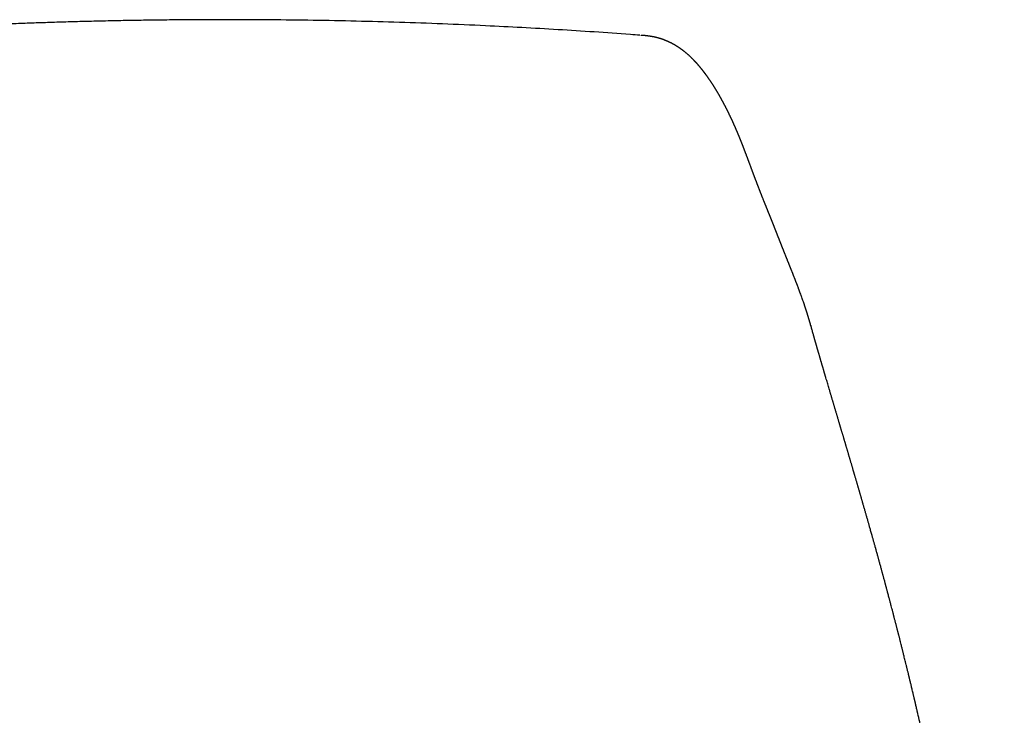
# Model space of a CAD drawing. Header units: millimetres. Extents: x 8 to 601, y 12 to 507.
# Tile 23 of 26: x 308 to 339, y 485 to 507. Entities that reach past the tile are written whole.
import ezdxf

# ---------------------------------------------------------------- set-up
doc = ezdxf.new("R2010")
doc.units = ezdxf.units.MM

msp = doc.modelspace()

# ---------------------------------------------------------------- linework, layer by layer
at = {"color": 7, "linetype": 'Continuous', "lineweight": 30}
for p, q in [((314.564, 506.885), (314.564, 506.885)), ((330.682, 502.939), (330.683, 502.936)), ((332.802, 497.331), (332.806, 497.317)), ((333.002, 496.632), (333.004, 496.627))]:
    msp.add_line(p, q, dxfattribs=at)
for points, knots in [([(314.564, 506.886), (314.377, 506.886), (313.97, 506.886), (313.345, 506.882), (312.691, 506.876), (312.045, 506.868), (311.408, 506.857), (310.789, 506.845), (310.19, 506.83), (309.61, 506.815), (309.038, 506.797), (308.472, 506.778), (307.892, 506.756), (307.298, 506.732), (306.691, 506.705), (306.094, 506.677), (305.504, 506.647), (304.924, 506.615), (304.353, 506.582), (303.79, 506.547), (303.236, 506.512), (302.691, 506.475), (302.155, 506.437), (301.797, 506.411), (301.618, 506.397), (301.614, 506.397)], [0, 0, 0, 0, 0.0431901, 0.0941941, 0.1445999, 0.1944069, 0.2436146, 0.2922225, 0.337503, 0.3822493, 0.4264612, 0.4701382, 0.5132801, 0.5607972, 0.6076468, 0.6538286, 0.6993423, 0.7441876, 0.7883641, 0.8318715, 0.8747098, 0.9168785, 0.9583776, 0.9992069, 1, 1, 1, 1]), ([(327.462, 506.399), (327.364, 506.407), (326.89, 506.444), (326.038, 506.502), (324.908, 506.575), (323.777, 506.639), (322.574, 506.7), (321.299, 506.755), (319.952, 506.803), (318.605, 506.84), (317.257, 506.866), (315.91, 506.883), (315.013, 506.885), (314.564, 506.886)], [0, 0, 0, 0, 0.022856, 0.110607, 0.198353, 0.286091, 0.373821, 0.478246, 0.582651, 0.687032, 0.791387, 0.89571, 1, 1, 1, 1]), ([(330.685, 502.94), (330.683, 502.946), (330.678, 502.958), (330.671, 502.977), (330.664, 502.995), (330.657, 503.013), (330.65, 503.029), (330.644, 503.044), (330.638, 503.059), (330.633, 503.072), (330.628, 503.084), (330.624, 503.094), (330.62, 503.104), (330.617, 503.113), (330.613, 503.123), (330.609, 503.132), (330.605, 503.141), (330.602, 503.15), (330.598, 503.159), (330.594, 503.169), (330.59, 503.179), (330.585, 503.191), (330.58, 503.203), (330.575, 503.216), (330.569, 503.23), (330.563, 503.245), (330.556, 503.261), (330.55, 503.275), (330.545, 503.289), (330.539, 503.302), (330.533, 503.316), (330.527, 503.33), (330.521, 503.346), (330.514, 503.361), (330.508, 503.376), (330.502, 503.39), (330.497, 503.401), (330.493, 503.411), (330.489, 503.421), (330.485, 503.43), (330.481, 503.439), (330.477, 503.449), (330.472, 503.459), (330.467, 503.471), (330.462, 503.483), (330.456, 503.496), (330.45, 503.509), (330.445, 503.522), (330.44, 503.534), (330.435, 503.545), (330.43, 503.556), (330.425, 503.566), (330.421, 503.577), (330.416, 503.588), (330.41, 503.6), (330.404, 503.615), (330.396, 503.633), (330.386, 503.653), (330.377, 503.674), (330.368, 503.694), (330.359, 503.714), (330.35, 503.734), (330.341, 503.753), (330.333, 503.77), (330.326, 503.786), (330.319, 503.8), (330.312, 503.814), (330.306, 503.828), (330.3, 503.84), (330.294, 503.854), (330.286, 503.87), (330.277, 503.888), (330.268, 503.907), (330.259, 503.926), (330.25, 503.946), (330.24, 503.965), (330.231, 503.983), (330.223, 504), (330.216, 504.014), (330.21, 504.027), (330.203, 504.041), (330.197, 504.054), (330.19, 504.067), (330.183, 504.081), (330.177, 504.094), (330.17, 504.107), (330.164, 504.118), (330.159, 504.128), (330.155, 504.136), (330.152, 504.142), (330.149, 504.149), (330.145, 504.156), (330.141, 504.163), (330.137, 504.171), (330.132, 504.181), (330.127, 504.191), (330.121, 504.202), (330.115, 504.213), (330.11, 504.224), (330.105, 504.234), (330.1, 504.243), (330.095, 504.252), (330.091, 504.26), (330.086, 504.27), (330.08, 504.281), (330.073, 504.293), (330.067, 504.305), (330.061, 504.317), (330.055, 504.327), (330.049, 504.337), (330.045, 504.346), (330.04, 504.354), (330.037, 504.361), (330.033, 504.367), (330.03, 504.374), (330.026, 504.381), (330.022, 504.389), (330.017, 504.397), (330.012, 504.405), (330.007, 504.415), (330.002, 504.424), (329.997, 504.434), (329.992, 504.442), (329.987, 504.45), (329.983, 504.458), (329.979, 504.465), (329.975, 504.472), (329.971, 504.48), (329.966, 504.488), (329.961, 504.498), (329.955, 504.508), (329.949, 504.519), (329.943, 504.53), (329.937, 504.54), (329.931, 504.549), (329.926, 504.558), (329.921, 504.566), (329.917, 504.574), (329.913, 504.581), (329.908, 504.589), (329.903, 504.598), (329.897, 504.608), (329.891, 504.618), (329.884, 504.63), (329.878, 504.641), (329.871, 504.651), (329.866, 504.66), (329.86, 504.669), (329.856, 504.677), (329.851, 504.684), (329.846, 504.692), (329.841, 504.701), (329.835, 504.711), (329.829, 504.72), (329.823, 504.73), (329.817, 504.74), (329.811, 504.75), (329.806, 504.759), (329.8, 504.767), (329.796, 504.774), (329.792, 504.781), (329.788, 504.787), (329.784, 504.794), (329.779, 504.801), (329.774, 504.809), (329.769, 504.817), (329.763, 504.826), (329.756, 504.837), (329.75, 504.847), (329.744, 504.857), (329.738, 504.865), (329.732, 504.874), (329.727, 504.883), (329.72, 504.893), (329.712, 504.905), (329.704, 504.917), (329.695, 504.931), (329.686, 504.944), (329.678, 504.956), (329.669, 504.969), (329.661, 504.981), (329.653, 504.993), (329.645, 505.004), (329.637, 505.016), (329.63, 505.026), (329.624, 505.035), (329.618, 505.044), (329.612, 505.052), (329.605, 505.062), (329.598, 505.072), (329.59, 505.083), (329.583, 505.093), (329.576, 505.103), (329.569, 505.113), (329.562, 505.122), (329.556, 505.131), (329.549, 505.14), (329.543, 505.149), (329.536, 505.158), (329.53, 505.166), (329.523, 505.175), (329.517, 505.184), (329.509, 505.194), (329.502, 505.204), (329.496, 505.213), (329.49, 505.22), (329.484, 505.228), (329.479, 505.234), (329.474, 505.241), (329.469, 505.247), (329.465, 505.253), (329.459, 505.26), (329.454, 505.267), (329.448, 505.275), (329.441, 505.283), (329.436, 505.29), (329.43, 505.297), (329.425, 505.304), (329.421, 505.309), (329.417, 505.314), (329.413, 505.319), (329.41, 505.322), (329.408, 505.326), (329.405, 505.329), (329.402, 505.333), (329.399, 505.337), (329.395, 505.342), (329.39, 505.347), (329.386, 505.353), (329.381, 505.359), (329.376, 505.365), (329.372, 505.37), (329.367, 505.376), (329.361, 505.383), (329.356, 505.39), (329.35, 505.397), (329.344, 505.404), (329.338, 505.411), (329.332, 505.418), (329.327, 505.424), (329.322, 505.43), (329.319, 505.434), (329.316, 505.437), (329.312, 505.441), (329.308, 505.446), (329.304, 505.451), (329.299, 505.457), (329.294, 505.462), (329.289, 505.468), (329.284, 505.474), (329.279, 505.48), (329.275, 505.485), (329.271, 505.49), (329.267, 505.494), (329.262, 505.499), (329.258, 505.504), (329.253, 505.51), (329.247, 505.516), (329.242, 505.522), (329.235, 505.529), (329.229, 505.536), (329.223, 505.543), (329.218, 505.549), (329.213, 505.554), (329.208, 505.559), (329.203, 505.565), (329.197, 505.571), (329.192, 505.577), (329.186, 505.583), (329.179, 505.59), (329.172, 505.597), (329.164, 505.605), (329.156, 505.614), (329.148, 505.622), (329.14, 505.631), (329.132, 505.639), (329.123, 505.648), (329.115, 505.656), (329.107, 505.664), (329.098, 505.673), (329.087, 505.684), (329.076, 505.695), (329.064, 505.706), (329.053, 505.716), (329.042, 505.727), (329.031, 505.737), (329.017, 505.75), (329, 505.765), (328.981, 505.783), (328.965, 505.797), (328.952, 505.808), (328.943, 505.816), (328.934, 505.824), (328.925, 505.832), (328.915, 505.84), (328.905, 505.849), (328.894, 505.858), (328.882, 505.867), (328.87, 505.877), (328.857, 505.888), (328.843, 505.898), (328.829, 505.909), (328.815, 505.92), (328.802, 505.93), (328.79, 505.939), (328.779, 505.947), (328.768, 505.955), (328.758, 505.962), (328.749, 505.969), (328.737, 505.977), (328.721, 505.989), (328.706, 505.999), (328.695, 506.007), (328.688, 506.011), (328.679, 506.017), (328.67, 506.023), (328.659, 506.03), (328.647, 506.038), (328.636, 506.045), (328.624, 506.052), (328.613, 506.059), (328.603, 506.066), (328.593, 506.072), (328.584, 506.077), (328.575, 506.082), (328.568, 506.087), (328.561, 506.091), (328.553, 506.096), (328.544, 506.101), (328.534, 506.107), (328.522, 506.113), (328.51, 506.12), (328.497, 506.127), (328.484, 506.134), (328.471, 506.141), (328.459, 506.147), (328.448, 506.153), (328.439, 506.158), (328.43, 506.162), (328.423, 506.165), (328.416, 506.169), (328.408, 506.173), (328.399, 506.177), (328.389, 506.182), (328.377, 506.188), (328.363, 506.194), (328.349, 506.201), (328.336, 506.207), (328.323, 506.212), (328.312, 506.217), (328.301, 506.222), (328.291, 506.226), (328.28, 506.231), (328.268, 506.235), (328.256, 506.24), (328.243, 506.245), (328.23, 506.251), (328.217, 506.255), (328.205, 506.26), (328.195, 506.263), (328.186, 506.267), (328.178, 506.27), (328.169, 506.273), (328.158, 506.276), (328.147, 506.28), (328.136, 506.284), (328.127, 506.287), (328.119, 506.289), (328.111, 506.292), (328.104, 506.294), (328.098, 506.296), (328.093, 506.297), (328.087, 506.299), (328.082, 506.301), (328.075, 506.303), (328.066, 506.305), (328.054, 506.309), (328.042, 506.312), (328.029, 506.316), (328.017, 506.319), (328.005, 506.322), (327.994, 506.325), (327.982, 506.328), (327.97, 506.331), (327.957, 506.334), (327.942, 506.337), (327.927, 506.341), (327.914, 506.344), (327.901, 506.346), (327.889, 506.349), (327.875, 506.351), (327.859, 506.354), (327.841, 506.358), (327.822, 506.361), (327.803, 506.364), (327.783, 506.367), (327.764, 506.37), (327.745, 506.373), (327.726, 506.375), (327.707, 506.378), (327.694, 506.379), (327.686, 506.38), (327.682, 506.381), (327.678, 506.381), (327.671, 506.382), (327.66, 506.383), (327.646, 506.385), (327.627, 506.387), (327.604, 506.389), (327.577, 506.391), (327.546, 506.394), (327.519, 506.396), (327.502, 506.397), (327.497, 506.397)], [0, 0, 0, 0, 0.003381, 0.007453, 0.011265, 0.014816, 0.018106, 0.021134, 0.024145, 0.026845, 0.029233, 0.031309, 0.033208, 0.035055, 0.036849, 0.038762, 0.040612, 0.042399, 0.04421, 0.046188, 0.048335, 0.050651, 0.053136, 0.05579, 0.058481, 0.061852, 0.065049, 0.068072, 0.07085, 0.073538, 0.076373, 0.079372, 0.082537, 0.085866, 0.089307, 0.091863, 0.094248, 0.096464, 0.09851, 0.100386, 0.102183, 0.104116, 0.106437, 0.108937, 0.111615, 0.114456, 0.117243, 0.119906, 0.122443, 0.124855, 0.127247, 0.129502, 0.131729, 0.13412, 0.136681, 0.139411, 0.143904, 0.148456, 0.152922, 0.157303, 0.161702, 0.166248, 0.170939, 0.174373, 0.177862, 0.181219, 0.184392, 0.187381, 0.190187, 0.192902, 0.196837, 0.201019, 0.205442, 0.209928, 0.214392, 0.218834, 0.223188, 0.22734, 0.230458, 0.233453, 0.236537, 0.239856, 0.242855, 0.246023, 0.249312, 0.252377, 0.255149, 0.257628, 0.25937, 0.260931, 0.262458, 0.264099, 0.265853, 0.267721, 0.270112, 0.272667, 0.275385, 0.278191, 0.280842, 0.283276, 0.285542, 0.287639, 0.289584, 0.291995, 0.294715, 0.297745, 0.301085, 0.303895, 0.306582, 0.309078, 0.311383, 0.31328, 0.315025, 0.316618, 0.318242, 0.320019, 0.321947, 0.324028, 0.326261, 0.328647, 0.33116, 0.333577, 0.335841, 0.337953, 0.339912, 0.34172, 0.343374, 0.345376, 0.347604, 0.350073, 0.352782, 0.355732, 0.358597, 0.361343, 0.363891, 0.366239, 0.368389, 0.37034, 0.372141, 0.374295, 0.37669, 0.379325, 0.382201, 0.385315, 0.388377, 0.391199, 0.39378, 0.39612, 0.39822, 0.400187, 0.402374, 0.404793, 0.407445, 0.410106, 0.412958, 0.415766, 0.418417, 0.420911, 0.42325, 0.425432, 0.42704, 0.428725, 0.43058, 0.432607, 0.434805, 0.437174, 0.439667, 0.442958, 0.445966, 0.448692, 0.451135, 0.453297, 0.45608, 0.459078, 0.46229, 0.466198, 0.470154, 0.473999, 0.477733, 0.481376, 0.485037, 0.488521, 0.492037, 0.495474, 0.498603, 0.501418, 0.503771, 0.506391, 0.509278, 0.512433, 0.51581, 0.519084, 0.522187, 0.525119, 0.528006, 0.530792, 0.533561, 0.536314, 0.539051, 0.541862, 0.544475, 0.547329, 0.550425, 0.553762, 0.556477, 0.559014, 0.561355, 0.563499, 0.565484, 0.567384, 0.569438, 0.571653, 0.574029, 0.576565, 0.579262, 0.581613, 0.583852, 0.585913, 0.587797, 0.589503, 0.591032, 0.592108, 0.593081, 0.594145, 0.595385, 0.596801, 0.598393, 0.60016, 0.602102, 0.60406, 0.605933, 0.60772, 0.609423, 0.611925, 0.614217, 0.616299, 0.618839, 0.621218, 0.62346, 0.625566, 0.627535, 0.628554, 0.62973, 0.631066, 0.63256, 0.634213, 0.636025, 0.637995, 0.639939, 0.642069, 0.643956, 0.645601, 0.647004, 0.648414, 0.650011, 0.65169, 0.653536, 0.655549, 0.657728, 0.659877, 0.662374, 0.6646, 0.666553, 0.668236, 0.6699, 0.671741, 0.673759, 0.675669, 0.677741, 0.680007, 0.682466, 0.68512, 0.687944, 0.690699, 0.693318, 0.696417, 0.699303, 0.701993, 0.704587, 0.707101, 0.71101, 0.714708, 0.718268, 0.721774, 0.725226, 0.728623, 0.731969, 0.737977, 0.743825, 0.749523, 0.752009, 0.75454, 0.75712, 0.759748, 0.762431, 0.765306, 0.76843, 0.771514, 0.774789, 0.778222, 0.781812, 0.785555, 0.789265, 0.792344, 0.795329, 0.79822, 0.80091, 0.803337, 0.805501, 0.8074, 0.812165, 0.816888, 0.818286, 0.819926, 0.821822, 0.823972, 0.826377, 0.828976, 0.831567, 0.834048, 0.83642, 0.838716, 0.840837, 0.842775, 0.84453, 0.846102, 0.847494, 0.848925, 0.850808, 0.852921, 0.855264, 0.857824, 0.860437, 0.863052, 0.865518, 0.867833, 0.86992, 0.871779, 0.873409, 0.87463, 0.875911, 0.877392, 0.879073, 0.880952, 0.883032, 0.885687, 0.888245, 0.890653, 0.892912, 0.894858, 0.896763, 0.898627, 0.900483, 0.902464, 0.904586, 0.906849, 0.909096, 0.91136, 0.913357, 0.915085, 0.916546, 0.917722, 0.919195, 0.920966, 0.923033, 0.924574, 0.926076, 0.927441, 0.928669, 0.929759, 0.930712, 0.931659, 0.932463, 0.933328, 0.934277, 0.935829, 0.937565, 0.939483, 0.941558, 0.943542, 0.945343, 0.946998, 0.948611, 0.950411, 0.952451, 0.95469, 0.956872, 0.958849, 0.960621, 0.962252, 0.964044, 0.966321, 0.968847, 0.971434, 0.973989, 0.97651, 0.978925, 0.981161, 0.983546, 0.985654, 0.987456, 0.987859, 0.988242, 0.988616, 0.989145, 0.989896, 0.99087, 0.992068, 0.99349, 0.995136, 0.997006, 0.999099, 1, 1, 1, 1]), ([(332.805, 497.324), (332.803, 497.33), (332.799, 497.344), (332.793, 497.365), (332.787, 497.385), (332.782, 497.403), (332.778, 497.417), (332.775, 497.429), (332.771, 497.442), (332.767, 497.457), (332.762, 497.474), (332.757, 497.491), (332.752, 497.508), (332.747, 497.524), (332.742, 497.54), (332.737, 497.558), (332.731, 497.578), (332.724, 497.602), (332.716, 497.627), (332.709, 497.651), (332.701, 497.676), (332.693, 497.701), (332.686, 497.725), (332.679, 497.747), (332.673, 497.766), (332.668, 497.781), (332.663, 497.795), (332.659, 497.809), (332.654, 497.825), (332.649, 497.841), (332.643, 497.857), (332.638, 497.874), (332.632, 497.893), (332.625, 497.913), (332.618, 497.935), (332.61, 497.957), (332.603, 497.981), (332.59, 498.018), (332.572, 498.072), (332.548, 498.14), (332.525, 498.206), (332.501, 498.272), (332.477, 498.338), (332.453, 498.404), (332.434, 498.455), (332.42, 498.491), (332.41, 498.517), (332.4, 498.544), (332.389, 498.572), (332.379, 498.599), (332.369, 498.624), (332.361, 498.647), (332.352, 498.668), (332.345, 498.688), (332.337, 498.707), (332.33, 498.726), (332.323, 498.745), (332.315, 498.766), (332.306, 498.787), (332.297, 498.81), (332.288, 498.834), (332.278, 498.859), (332.268, 498.885), (332.258, 498.91), (332.248, 498.935), (332.238, 498.96), (332.228, 498.984), (332.219, 499.009), (332.21, 499.032), (332.201, 499.053), (332.194, 499.072), (332.187, 499.09), (332.18, 499.106), (332.174, 499.121), (332.169, 499.134), (332.164, 499.147), (332.158, 499.161), (332.153, 499.175), (332.146, 499.191), (332.139, 499.208), (332.132, 499.226), (332.125, 499.244), (332.117, 499.263), (332.11, 499.282), (332.103, 499.299), (332.097, 499.315), (332.09, 499.331), (332.084, 499.346), (332.078, 499.361), (332.071, 499.378), (332.064, 499.397), (332.056, 499.417), (332.047, 499.438), (332.038, 499.461), (332.028, 499.487), (332.017, 499.515), (332.006, 499.543), (331.996, 499.568), (331.987, 499.59), (331.979, 499.609), (331.972, 499.626), (331.966, 499.642), (331.96, 499.659), (331.953, 499.675), (331.946, 499.693), (331.939, 499.712), (331.931, 499.73), (331.924, 499.748), (331.918, 499.765), (331.911, 499.782), (331.904, 499.8), (331.896, 499.819), (331.889, 499.838), (331.881, 499.858), (331.874, 499.876), (331.868, 499.891), (331.864, 499.903), (331.86, 499.913), (331.856, 499.923), (331.851, 499.934), (331.847, 499.945), (331.843, 499.957), (331.839, 499.967), (331.835, 499.976), (331.832, 499.985), (331.829, 499.992), (331.826, 499.999), (331.823, 500.007), (331.819, 500.017), (331.815, 500.028), (331.81, 500.041), (331.803, 500.057), (331.796, 500.075), (331.789, 500.093), (331.783, 500.109), (331.778, 500.123), (331.773, 500.134), (331.769, 500.145), (331.765, 500.155), (331.762, 500.164), (331.758, 500.174), (331.754, 500.184), (331.749, 500.196), (331.745, 500.208), (331.74, 500.221), (331.735, 500.233), (331.73, 500.245), (331.726, 500.255), (331.722, 500.265), (331.718, 500.276), (331.713, 500.287), (331.709, 500.299), (331.704, 500.311), (331.7, 500.321), (331.696, 500.331), (331.693, 500.339), (331.69, 500.346), (331.688, 500.352), (331.685, 500.358), (331.683, 500.366), (331.679, 500.374), (331.675, 500.384), (331.671, 500.395), (331.666, 500.407), (331.661, 500.419), (331.657, 500.43), (331.653, 500.44), (331.649, 500.45), (331.645, 500.46), (331.641, 500.47), (331.636, 500.481), (331.632, 500.493), (331.627, 500.504), (331.622, 500.517), (331.617, 500.53), (331.612, 500.544), (331.606, 500.557), (331.601, 500.57), (331.596, 500.583), (331.59, 500.596), (331.585, 500.611), (331.579, 500.625), (331.573, 500.64), (331.567, 500.654), (331.562, 500.668), (331.556, 500.681), (331.551, 500.694), (331.545, 500.707), (331.54, 500.722), (331.533, 500.737), (331.527, 500.754), (331.52, 500.771), (331.513, 500.788), (331.506, 500.804), (331.5, 500.82), (331.493, 500.836), (331.487, 500.852), (331.48, 500.869), (331.474, 500.884), (331.469, 500.897), (331.463, 500.911), (331.457, 500.925), (331.451, 500.942), (331.443, 500.959), (331.436, 500.977), (331.429, 500.996), (331.421, 501.015), (331.413, 501.035), (331.405, 501.055), (331.397, 501.076), (331.388, 501.097), (331.379, 501.12), (331.369, 501.143), (331.36, 501.166), (331.351, 501.191), (331.341, 501.215), (331.331, 501.24), (331.321, 501.265), (331.311, 501.291), (331.3, 501.318), (331.291, 501.342), (331.282, 501.364), (331.274, 501.384), (331.267, 501.403), (331.26, 501.421), (331.253, 501.437), (331.248, 501.451), (331.244, 501.461), (331.241, 501.47), (331.237, 501.479), (331.233, 501.489), (331.229, 501.5), (331.225, 501.511), (331.219, 501.527), (331.211, 501.547), (331.202, 501.57), (331.193, 501.593), (331.185, 501.613), (331.179, 501.63), (331.173, 501.644), (331.168, 501.657), (331.164, 501.67), (331.16, 501.681), (331.156, 501.69), (331.152, 501.699), (331.149, 501.708), (331.145, 501.717), (331.141, 501.728), (331.136, 501.741), (331.131, 501.754), (331.126, 501.769), (331.12, 501.784), (331.114, 501.799), (331.109, 501.813), (331.104, 501.827), (331.097, 501.844), (331.09, 501.864), (331.081, 501.885), (331.074, 501.906), (331.067, 501.925), (331.06, 501.942), (331.053, 501.96), (331.046, 501.979), (331.039, 501.998), (331.032, 502.016), (331.027, 502.029), (331.023, 502.04), (331.02, 502.048), (331.017, 502.057), (331.013, 502.067), (331.009, 502.077), (331.005, 502.089), (330.999, 502.103), (330.994, 502.118), (330.988, 502.134), (330.982, 502.151), (330.973, 502.172), (330.963, 502.2), (330.951, 502.231), (330.94, 502.262), (330.929, 502.292), (330.918, 502.321), (330.907, 502.349), (330.898, 502.374), (330.89, 502.396), (330.882, 502.416), (330.875, 502.435), (330.868, 502.454), (330.861, 502.472), (330.855, 502.488), (330.849, 502.504), (330.843, 502.52), (330.837, 502.537), (330.83, 502.556), (330.823, 502.575), (330.815, 502.594), (330.808, 502.614), (330.8, 502.635), (330.791, 502.657), (330.783, 502.678), (330.777, 502.695), (330.771, 502.71), (330.767, 502.721), (330.763, 502.732), (330.759, 502.742), (330.755, 502.752), (330.752, 502.761), (330.748, 502.772), (330.743, 502.784), (330.738, 502.796), (330.733, 502.81), (330.727, 502.826), (330.721, 502.842), (330.714, 502.86), (330.707, 502.878), (330.699, 502.898), (330.692, 502.917), (330.687, 502.93), (330.684, 502.936)], [0, 0, 0, 0, 0.0019096, 0.0044682, 0.0067057, 0.0086224, 0.0102864, 0.0115989, 0.0127609, 0.0149108, 0.0171569, 0.0194122, 0.0216375, 0.0236645, 0.0257613, 0.028078, 0.0306147, 0.0340473, 0.0374403, 0.0407836, 0.0440871, 0.0474443, 0.050878, 0.0542603, 0.0566179, 0.0587006, 0.0605528, 0.0625033, 0.0646186, 0.0668567, 0.0692522, 0.071651, 0.0739526, 0.0770718, 0.0800949, 0.0833003, 0.0867037, 0.0901431, 0.099355, 0.1096664, 0.1195074, 0.1281012, 0.1387157, 0.1486203, 0.157677, 0.1613431, 0.1652434, 0.1693821, 0.1737267, 0.1779027, 0.1818031, 0.1852284, 0.1884123, 0.1914496, 0.1943836, 0.1972142, 0.2002519, 0.2033679, 0.2067311, 0.2103414, 0.2141332, 0.2180507, 0.2220939, 0.226262, 0.2300992, 0.2340327, 0.2380624, 0.242041, 0.2457382, 0.2490931, 0.2521743, 0.2550188, 0.2577954, 0.2599828, 0.26214, 0.264267, 0.2664039, 0.268758, 0.2713106, 0.2741014, 0.27712, 0.28009, 0.2833685, 0.2864086, 0.2892103, 0.2918612, 0.2944414, 0.296951, 0.2994055, 0.3022682, 0.3053688, 0.3087074, 0.3122838, 0.3159823, 0.3206422, 0.3253429, 0.3300844, 0.3348186, 0.3382946, 0.3415086, 0.3444604, 0.347161, 0.34992, 0.3528008, 0.3558034, 0.3589709, 0.3623701, 0.365204, 0.3681815, 0.3713025, 0.3745171, 0.3775991, 0.3812263, 0.384603, 0.3877293, 0.3906493, 0.3924105, 0.3941147, 0.3958007, 0.3977031, 0.3998612, 0.4016623, 0.4035119, 0.4051519, 0.4065685, 0.4077618, 0.4088526, 0.4103327, 0.4120332, 0.4139373, 0.415833, 0.4190389, 0.4220148, 0.4249901, 0.4282381, 0.4302163, 0.4321667, 0.4340015, 0.4357207, 0.4373243, 0.4389055, 0.4407119, 0.4425773, 0.4446431, 0.4469051, 0.4490881, 0.4510273, 0.4527229, 0.4543525, 0.456141, 0.4581258, 0.4603067, 0.462158, 0.4639816, 0.4655846, 0.466966, 0.4681472, 0.4690979, 0.4700561, 0.4712451, 0.4726648, 0.4743151, 0.4761916, 0.4783679, 0.4803726, 0.4822056, 0.4838669, 0.485384, 0.487027, 0.4887543, 0.4906547, 0.4926588, 0.4945598, 0.4963442, 0.4988922, 0.5011871, 0.5034121, 0.5055977, 0.5077542, 0.5100761, 0.5124847, 0.5151063, 0.5177564, 0.5201884, 0.5224011, 0.5246601, 0.526932, 0.5292548, 0.5317673, 0.534526, 0.5375254, 0.5405609, 0.5435278, 0.5464261, 0.5492644, 0.5521451, 0.5550975, 0.5581054, 0.5608839, 0.5633293, 0.5654547, 0.5682081, 0.5712812, 0.5746699, 0.5780576, 0.5812458, 0.5850525, 0.5887885, 0.5925083, 0.5964513, 0.6006854, 0.6051273, 0.6096848, 0.6141841, 0.6186252, 0.6238037, 0.6287519, 0.6335578, 0.6386279, 0.6439899, 0.6494431, 0.6533494, 0.6572721, 0.6611949, 0.6648588, 0.6681739, 0.6711404, 0.6729418, 0.674629, 0.6764568, 0.6784662, 0.6806573, 0.6830299, 0.6855841, 0.690334, 0.6950864, 0.6998222, 0.7045414, 0.7074992, 0.7104169, 0.7131533, 0.715693, 0.718036, 0.7199951, 0.7217917, 0.7235033, 0.7254917, 0.7278024, 0.7304355, 0.733391, 0.7363835, 0.7396055, 0.7427845, 0.7458705, 0.7488636, 0.7517637, 0.7567115, 0.7613631, 0.7657183, 0.7697772, 0.7735398, 0.7770589, 0.7815554, 0.7857154, 0.7895389, 0.7930259, 0.7947203, 0.7964889, 0.7984346, 0.8005574, 0.8028574, 0.8053346, 0.8085411, 0.8119991, 0.8155627, 0.8191572, 0.8227827, 0.8299941, 0.8373249, 0.8440926, 0.8507918, 0.8572776, 0.86355, 0.8696089, 0.8742213, 0.8787331, 0.8831556, 0.8874885, 0.8917738, 0.8950648, 0.8986272, 0.9024612, 0.9064974, 0.9103935, 0.9152137, 0.9197141, 0.9238946, 0.9291718, 0.9342382, 0.939094, 0.943789, 0.9464122, 0.9490353, 0.9516582, 0.9543051, 0.9562107, 0.9583977, 0.9608662, 0.9636162, 0.9666478, 0.969961, 0.9735559, 0.9774324, 0.9815908, 0.986031, 0.9906664, 0.9955738, 1, 1, 1, 1]), ([(333.004, 496.627), (333.003, 496.63), (332.999, 496.642), (332.993, 496.665), (332.985, 496.691), (332.979, 496.712), (332.974, 496.729), (332.969, 496.746), (332.965, 496.763), (332.96, 496.778), (332.955, 496.797), (332.949, 496.819), (332.942, 496.843), (332.935, 496.867), (332.928, 496.892), (332.921, 496.918), (332.914, 496.942), (332.907, 496.964), (332.902, 496.982), (332.897, 496.999), (332.892, 497.02), (332.882, 497.055), (332.869, 497.101), (332.852, 497.158), (332.837, 497.214), (332.821, 497.269), (332.81, 497.307), (332.805, 497.328), (332.804, 497.331)], [0, 0, 0, 0, 0.012185, 0.048637, 0.089445, 0.131682, 0.174948, 0.216446, 0.256038, 0.291856, 0.327704, 0.364632, 0.400445, 0.430868, 0.457262, 0.487214, 0.521482, 0.545621, 0.565494, 0.584169, 0.608516, 0.638724, 0.708854, 0.778678, 0.848813, 0.917992, 0.987806, 1, 1, 1, 1]), ([(338.849, 463.378), (338.844, 463.548), (338.835, 463.948), (338.819, 464.576), (338.796, 465.263), (338.775, 465.81), (338.757, 466.219), (338.744, 466.49), (338.73, 466.766), (338.716, 467.052), (338.699, 467.347), (338.682, 467.653), (338.663, 467.968), (338.642, 468.292), (338.62, 468.622), (338.597, 468.958), (338.571, 469.301), (338.545, 469.653), (338.516, 470.015), (338.484, 470.388), (338.451, 470.772), (338.415, 471.165), (338.377, 471.567), (338.337, 471.977), (338.294, 472.396), (338.252, 472.781), (338.214, 473.13), (338.179, 473.437), (338.144, 473.74), (338.108, 474.037), (338.073, 474.327), (338.037, 474.61), (338.001, 474.897), (337.963, 475.185), (337.925, 475.475), (337.886, 475.757), (337.848, 476.032), (337.809, 476.309), (337.769, 476.587), (337.727, 476.866), (337.687, 477.136), (337.647, 477.396), (337.608, 477.647), (337.571, 477.888), (337.534, 478.12), (337.503, 478.307), (337.479, 478.452), (337.462, 478.558), (337.445, 478.66), (337.429, 478.757), (337.414, 478.847), (337.4, 478.929), (337.387, 479.004), (337.376, 479.072), (337.365, 479.134), (337.355, 479.192), (337.348, 479.232), (337.344, 479.257), (337.342, 479.268), (337.34, 479.279), (337.339, 479.289), (337.337, 479.301), (337.333, 479.321), (337.328, 479.349), (337.323, 479.38), (337.318, 479.408), (337.313, 479.436), (337.307, 479.47), (337.3, 479.511), (337.292, 479.559), (337.275, 479.652), (337.251, 479.79), (337.219, 479.972), (337.185, 480.16), (337.15, 480.349), (337.116, 480.536), (337.083, 480.713), (337.052, 480.879), (337.023, 481.036), (336.994, 481.186), (336.966, 481.332), (336.945, 481.443), (336.93, 481.52), (336.921, 481.565), (336.912, 481.609), (336.904, 481.653), (336.896, 481.693), (336.889, 481.728), (336.884, 481.754), (336.88, 481.772), (336.878, 481.785), (336.875, 481.799), (336.871, 481.817), (336.867, 481.841), (336.861, 481.87), (336.849, 481.928), (336.832, 482.017), (336.807, 482.138), (336.781, 482.268), (336.724, 482.55), (336.671, 482.809), (336.622, 483.043), (336.608, 483.107), (336.595, 483.169), (336.583, 483.228), (336.572, 483.28), (336.563, 483.324), (336.555, 483.358), (336.55, 483.385), (336.546, 483.404), (336.542, 483.422), (336.537, 483.445), (336.53, 483.475), (336.522, 483.516), (336.511, 483.566), (336.499, 483.622), (336.487, 483.679), (336.469, 483.762), (336.445, 483.87), (336.416, 484.005), (336.387, 484.135), (336.359, 484.262), (336.338, 484.356), (336.323, 484.422), (336.316, 484.457), (336.309, 484.487), (336.304, 484.511), (336.299, 484.531), (336.296, 484.545), (336.293, 484.557), (336.29, 484.57), (336.286, 484.588), (336.281, 484.611), (336.275, 484.64), (336.267, 484.672), (336.259, 484.707), (336.234, 484.819), (336.191, 485.007), (336.146, 485.204), (336.116, 485.331), (336.103, 485.39), (336.089, 485.448), (336.077, 485.502), (336.066, 485.55), (336.057, 485.587), (336.05, 485.615), (336.045, 485.637), (336.04, 485.66), (336.033, 485.688), (336.025, 485.722), (336.016, 485.761), (336.004, 485.812), (335.99, 485.871), (335.975, 485.935), (335.961, 485.995), (335.947, 486.05), (335.934, 486.104), (335.922, 486.157), (335.908, 486.212), (335.897, 486.26), (335.888, 486.298), (335.882, 486.322), (335.877, 486.341), (335.874, 486.356), (335.87, 486.371), (335.865, 486.39), (335.859, 486.417), (335.851, 486.451), (335.841, 486.492), (335.83, 486.538), (335.818, 486.585), (335.803, 486.647), (335.784, 486.723), (335.763, 486.809), (335.744, 486.888), (335.726, 486.958), (335.711, 487.019), (335.698, 487.072), (335.686, 487.119), (335.676, 487.162), (335.665, 487.204), (335.654, 487.25), (335.64, 487.303), (335.624, 487.369), (335.603, 487.45), (335.585, 487.524), (335.57, 487.583), (335.56, 487.621), (335.552, 487.653), (335.546, 487.678), (335.541, 487.696), (335.537, 487.711), (335.533, 487.729), (335.527, 487.752), (335.52, 487.778), (335.513, 487.805), (335.506, 487.831), (335.498, 487.864), (335.489, 487.901), (335.478, 487.944), (335.466, 487.988), (335.455, 488.032), (335.444, 488.074), (335.434, 488.113), (335.424, 488.153), (335.414, 488.191), (335.406, 488.221), (335.4, 488.243), (335.397, 488.258), (335.393, 488.271), (335.39, 488.285), (335.385, 488.303), (335.379, 488.326), (335.372, 488.354), (335.358, 488.406), (335.339, 488.479), (335.318, 488.559), (335.301, 488.624), (335.287, 488.675), (335.275, 488.721), (335.264, 488.765), (335.251, 488.813), (335.236, 488.868), (335.22, 488.929), (335.207, 488.979), (335.196, 489.018), (335.189, 489.047), (335.181, 489.076), (335.173, 489.106), (335.165, 489.135), (335.159, 489.16), (335.153, 489.18), (335.149, 489.197), (335.144, 489.215), (335.138, 489.239), (335.129, 489.27), (335.118, 489.313), (335.104, 489.362), (335.09, 489.414), (335.078, 489.46), (335.067, 489.501), (335.056, 489.54), (335.046, 489.576), (335.036, 489.613), (335.026, 489.652), (335.009, 489.712), (334.986, 489.797), (334.962, 489.885), (334.944, 489.953), (334.931, 489.997), (334.921, 490.037), (334.91, 490.077), (334.897, 490.122), (334.883, 490.173), (334.868, 490.226), (334.854, 490.277), (334.843, 490.318), (334.834, 490.351), (334.827, 490.377), (334.819, 490.406), (334.809, 490.441), (334.797, 490.482), (334.785, 490.525), (334.773, 490.569), (334.76, 490.615), (334.748, 490.66), (334.736, 490.702), (334.726, 490.737), (334.715, 490.778), (334.701, 490.828), (334.683, 490.89), (334.666, 490.951), (334.65, 491.008), (334.636, 491.056), (334.624, 491.1), (334.612, 491.142), (334.6, 491.183), (334.587, 491.228), (334.574, 491.277), (334.559, 491.327), (334.544, 491.379), (334.53, 491.429), (334.516, 491.477), (334.502, 491.525), (334.488, 491.576), (334.473, 491.628), (334.458, 491.679), (334.447, 491.718), (334.439, 491.746), (334.434, 491.762), (334.43, 491.778), (334.426, 491.792), (334.421, 491.809), (334.415, 491.832), (334.406, 491.86), (334.397, 491.892), (334.388, 491.924), (334.378, 491.957), (334.368, 491.991), (334.359, 492.025), (334.35, 492.053), (334.344, 492.077), (334.338, 492.098), (334.332, 492.117), (334.326, 492.137), (334.32, 492.158), (334.312, 492.185), (334.304, 492.213), (334.296, 492.242), (334.288, 492.268), (334.282, 492.29), (334.276, 492.311), (334.27, 492.332), (334.263, 492.355), (334.256, 492.379), (334.248, 492.407), (334.237, 492.442), (334.226, 492.483), (334.213, 492.526), (334.2, 492.57), (334.188, 492.61), (334.178, 492.647), (334.168, 492.679), (334.16, 492.708), (334.151, 492.736), (334.142, 492.767), (334.132, 492.801), (334.122, 492.836), (334.112, 492.87), (334.103, 492.902), (334.093, 492.936), (334.082, 492.972), (334.071, 493.011), (334.059, 493.05), (334.048, 493.089), (334.036, 493.128), (334.026, 493.164), (334.016, 493.196), (334.008, 493.224), (334, 493.249), (333.993, 493.274), (333.985, 493.301), (333.977, 493.331), (333.967, 493.364), (333.957, 493.398), (333.946, 493.432), (333.937, 493.466), (333.927, 493.498), (333.918, 493.528), (333.91, 493.555), (333.903, 493.58), (333.895, 493.606), (333.887, 493.633), (333.878, 493.662), (333.87, 493.692), (333.861, 493.72), (333.854, 493.746), (333.847, 493.77), (333.839, 493.794), (333.831, 493.824), (333.821, 493.856), (333.81, 493.891), (333.801, 493.924), (333.792, 493.955), (333.782, 493.987), (333.772, 494.02), (333.762, 494.055), (333.751, 494.09), (333.741, 494.125), (333.731, 494.158), (333.722, 494.188), (333.714, 494.215), (333.707, 494.238), (333.701, 494.261), (333.693, 494.288), (333.683, 494.32), (333.671, 494.36), (333.658, 494.403), (333.645, 494.446), (333.634, 494.485), (333.623, 494.52), (333.613, 494.556), (333.602, 494.592), (333.592, 494.625), (333.584, 494.654), (333.576, 494.681), (333.568, 494.709), (333.56, 494.734), (333.552, 494.76), (333.544, 494.787), (333.535, 494.817), (333.525, 494.851), (333.515, 494.887), (333.504, 494.922), (333.494, 494.957), (333.482, 494.996), (333.471, 495.034), (333.459, 495.075), (333.446, 495.117), (333.434, 495.158), (333.423, 495.196), (333.413, 495.23), (333.4, 495.272), (333.385, 495.323), (333.365, 495.39), (333.344, 495.462), (333.322, 495.537), (333.3, 495.612), (333.282, 495.671), (333.27, 495.715), (333.262, 495.742), (333.253, 495.771), (333.245, 495.799), (333.237, 495.825), (333.23, 495.849), (333.223, 495.873), (333.217, 495.895), (333.21, 495.917), (333.203, 495.941), (333.196, 495.966), (333.189, 495.991), (333.182, 496.013), (333.176, 496.035), (333.169, 496.058), (333.162, 496.081), (333.156, 496.103), (333.151, 496.121), (333.146, 496.138), (333.14, 496.157), (333.134, 496.179), (333.126, 496.204), (333.118, 496.231), (333.11, 496.259), (333.102, 496.287), (333.094, 496.316), (333.085, 496.345), (333.078, 496.372), (333.071, 496.395), (333.064, 496.418), (333.058, 496.438), (333.053, 496.455), (333.049, 496.471), (333.044, 496.488), (333.039, 496.506), (333.033, 496.525), (333.027, 496.546), (333.021, 496.568), (333.015, 496.589), (333.01, 496.606), (333.006, 496.619), (333.004, 496.627), (333.003, 496.629)], [0, 0, 0, 0, 0.014425, 0.033807, 0.053183, 0.072553, 0.080162, 0.087774, 0.095543, 0.10355, 0.111947, 0.120589, 0.129478, 0.138613, 0.147995, 0.157448, 0.16714, 0.17707, 0.187238, 0.197859, 0.208728, 0.219846, 0.231211, 0.242826, 0.254689, 0.266801, 0.275586, 0.284354, 0.292943, 0.301354, 0.309587, 0.317642, 0.325518, 0.333975, 0.342217, 0.350243, 0.358053, 0.365647, 0.373868, 0.38182, 0.389503, 0.396917, 0.404062, 0.410939, 0.417546, 0.423885, 0.426964, 0.429975, 0.432918, 0.435707, 0.438289, 0.440624, 0.442758, 0.444693, 0.446427, 0.448132, 0.449587, 0.449926, 0.450248, 0.450553, 0.450841, 0.451134, 0.451588, 0.452498, 0.453556, 0.45422, 0.454964, 0.455924, 0.4571, 0.458493, 0.460079, 0.465087, 0.470287, 0.475681, 0.481209, 0.486571, 0.491724, 0.49639, 0.50087, 0.505173, 0.509344, 0.513389, 0.514694, 0.515984, 0.517261, 0.518525, 0.519738, 0.520741, 0.521517, 0.521967, 0.52228, 0.522643, 0.523167, 0.523852, 0.524697, 0.525663, 0.52887, 0.532347, 0.536094, 0.540111, 0.556612, 0.558458, 0.560303, 0.562147, 0.563867, 0.565361, 0.566627, 0.567666, 0.568356, 0.56889, 0.569327, 0.56996, 0.570828, 0.571931, 0.573512, 0.575158, 0.576799, 0.578434, 0.582306, 0.586161, 0.590135, 0.593593, 0.597161, 0.598294, 0.599308, 0.600171, 0.600885, 0.601448, 0.60186, 0.602133, 0.602486, 0.603002, 0.603682, 0.604508, 0.605486, 0.606504, 0.607527, 0.615169, 0.622895, 0.624606, 0.626307, 0.627999, 0.629648, 0.631039, 0.632134, 0.632934, 0.633424, 0.634081, 0.634903, 0.635892, 0.637048, 0.63835, 0.64034, 0.642187, 0.643892, 0.645561, 0.647072, 0.64859, 0.650194, 0.651884, 0.652764, 0.653501, 0.654052, 0.654418, 0.654801, 0.655361, 0.656097, 0.657112, 0.658341, 0.659739, 0.66111, 0.662433, 0.66521, 0.667746, 0.67004, 0.67209, 0.673894, 0.675449, 0.676781, 0.678023, 0.679174, 0.680527, 0.682083, 0.683829, 0.686356, 0.689189, 0.690385, 0.691566, 0.692531, 0.693267, 0.69373, 0.694113, 0.694635, 0.695302, 0.69611, 0.696937, 0.69772, 0.698459, 0.699805, 0.700985, 0.70227, 0.703782, 0.704848, 0.706005, 0.707251, 0.708426, 0.709364, 0.70994, 0.710367, 0.710669, 0.711065, 0.711606, 0.712294, 0.713126, 0.714084, 0.71698, 0.719589, 0.721276, 0.722795, 0.724134, 0.72535, 0.726726, 0.728478, 0.730264, 0.732167, 0.732978, 0.733826, 0.73471, 0.735631, 0.736541, 0.737297, 0.737891, 0.738322, 0.738811, 0.739524, 0.74046, 0.741613, 0.743402, 0.744967, 0.746309, 0.747562, 0.748675, 0.749778, 0.750873, 0.752031, 0.753275, 0.756404, 0.759717, 0.761277, 0.762679, 0.763748, 0.764911, 0.766296, 0.767881, 0.769638, 0.77114, 0.772559, 0.773467, 0.774126, 0.775008, 0.776121, 0.777407, 0.77874, 0.780118, 0.781538, 0.782993, 0.784304, 0.785405, 0.786318, 0.788085, 0.790078, 0.792178, 0.79381, 0.795351, 0.796747, 0.797974, 0.799239, 0.800653, 0.802215, 0.803876, 0.805498, 0.807091, 0.808634, 0.810135, 0.8117, 0.813438, 0.815104, 0.816647, 0.817236, 0.817774, 0.818261, 0.818698, 0.819212, 0.819888, 0.820889, 0.821955, 0.822996, 0.824014, 0.825195, 0.826314, 0.82726, 0.828023, 0.828638, 0.829287, 0.829879, 0.830581, 0.831444, 0.832466, 0.833383, 0.834279, 0.835012, 0.835583, 0.836351, 0.837103, 0.837863, 0.838752, 0.839953, 0.841328, 0.842803, 0.844291, 0.845658, 0.846904, 0.848008, 0.848954, 0.849794, 0.850877, 0.852094, 0.853273, 0.854413, 0.855523, 0.856606, 0.85793, 0.859235, 0.860578, 0.861984, 0.863244, 0.864583, 0.86573, 0.866671, 0.867507, 0.86835, 0.869233, 0.870303, 0.871522, 0.872735, 0.873934, 0.875124, 0.876286, 0.877345, 0.878297, 0.879197, 0.880087, 0.881067, 0.88207, 0.883222, 0.884266, 0.885174, 0.885985, 0.886859, 0.8878, 0.889203, 0.890443, 0.891617, 0.892791, 0.893887, 0.89516, 0.896454, 0.897746, 0.899059, 0.900351, 0.90149, 0.902443, 0.90329, 0.90415, 0.905032, 0.906355, 0.90783, 0.909561, 0.911272, 0.912748, 0.913996, 0.915364, 0.916839, 0.918134, 0.919194, 0.920249, 0.921334, 0.922356, 0.923281, 0.924309, 0.925516, 0.926851, 0.928314, 0.929695, 0.931032, 0.932496, 0.934236, 0.935593, 0.937442, 0.9392, 0.940589, 0.941959, 0.943305, 0.945618, 0.948242, 0.951424, 0.954393, 0.957488, 0.960713, 0.961707, 0.962893, 0.964133, 0.965292, 0.966373, 0.967394, 0.968359, 0.969277, 0.970197, 0.971142, 0.972256, 0.973351, 0.974291, 0.975128, 0.976104, 0.977165, 0.978102, 0.978849, 0.979477, 0.980283, 0.98126, 0.982248, 0.983556, 0.984723, 0.985826, 0.987091, 0.988527, 0.989504, 0.990542, 0.991552, 0.992389, 0.993053, 0.993684, 0.994385, 0.995157, 0.995918, 0.996749, 0.997645, 0.998462, 0.999139, 0.999674, 1, 1, 1, 1])]:
    msp.add_open_spline(points, degree=3, knots=knots, dxfattribs=at)

doc.saveas('drawing.dxf')
